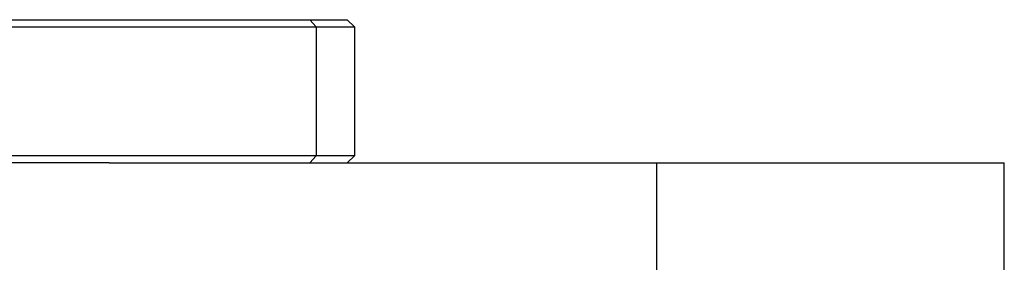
# Model space of a CAD drawing. Header units: millimetres. Extents: x 0 to 2550, y 0 to 1188.
# Tile 153 of 221: x 551.84 to 558.72, y 333.8 to 335.5. Entities that reach past the tile are written whole.
import ezdxf

# ---------------------------------------------------------------- set-up
doc = ezdxf.new("R2010")
doc.units = ezdxf.units.MM
doc.header["$LTSCALE"] = 46.255
for name, color, linetype in [('DR1SM11A1001_ABL113', 7, 'CONTINUOUS'), ('DR1SM11P1002_PBL230', 7, 'CONTINUOUS'), ('M2000103_PBL106', 7, 'CONTINUOUS'), ('RIGHT_VIEW_VBL105', 7, 'CONTINUOUS')]:
    doc.layers.add(name, color=color, linetype=linetype)

# ---------------------------------------------------------------- blocks, each defined once
blk = doc.blocks.new('M2000103_PBL106', base_point=(529.2883, 334.9987))
at = {"layer": 'M2000103_PBL106', "color": 7}
for p, q in [((551.6763, 335.4987), (554.1314, 335.4987)), ((554.1314, 335.4987), (554.1814, 335.4487)), ((551.5995, 335.4487), (554.1814, 335.4487)), ((554.1814, 335.4487), (554.1814, 334.5487)), ((554.1814, 334.5487), (551.5995, 334.5487)), ((554.1314, 334.4987), (554.1814, 334.5487)), ((552.4676, 334.4987), (551.6125, 334.4987))]:
    blk.add_line(p, q, dxfattribs=at)
at = {"layer": 'M2000103_PBL106', "color": 2}
for p, q in [((553.8702, 335.4987), (553.9135, 335.4487)), ((553.9135, 335.4487), (553.9135, 334.5487)), ((553.8702, 334.4987), (553.9135, 334.5487))]:
    blk.add_line(p, q, dxfattribs=at)
blk = doc.blocks.new('DR1SM11P1002_PBL230', base_point=(555.5954, 333.9987))
at = {"layer": 'DR1SM11P1002_PBL230', "color": 7}
for p, q in [((552.4676, 334.4987), (558.7233, 334.4987)), ((556.2951, 333.4987), (556.2951, 334.4987)), ((558.7233, 333.4987), (558.7233, 334.4987)), ((557.3633, 333.4987), (558.7233, 333.4987))]:
    blk.add_line(p, q, dxfattribs=at)
blk = doc.blocks.new('DR1SM11A1001_ABL113', base_point=(531.3825, 297.9813))
at = {"layer": 'DR1SM11P1002_PBL230'}
blk.add_blockref('DR1SM11P1002_PBL230', (555.5954, 333.9987), dxfattribs=at)
blk = doc.blocks.new('RIGHT_VIEW_VBL105', base_point=(531.3825, 301.9813))
at = {"layer": 'DR1SM11A1001_ABL113'}
blk.add_blockref('DR1SM11A1001_ABL113', (531.3825, 297.9813), dxfattribs=at)
at = {"layer": 'M2000103_PBL106'}
blk.add_blockref('M2000103_PBL106', (529.2883, 334.9987), dxfattribs=at)

msp = doc.modelspace()

# ---------------------------------------------------------------- block references
at = {"layer": 'RIGHT_VIEW_VBL105'}
msp.add_blockref('RIGHT_VIEW_VBL105', (531.3825, 301.9813), dxfattribs=at)

doc.saveas('drawing.dxf')
